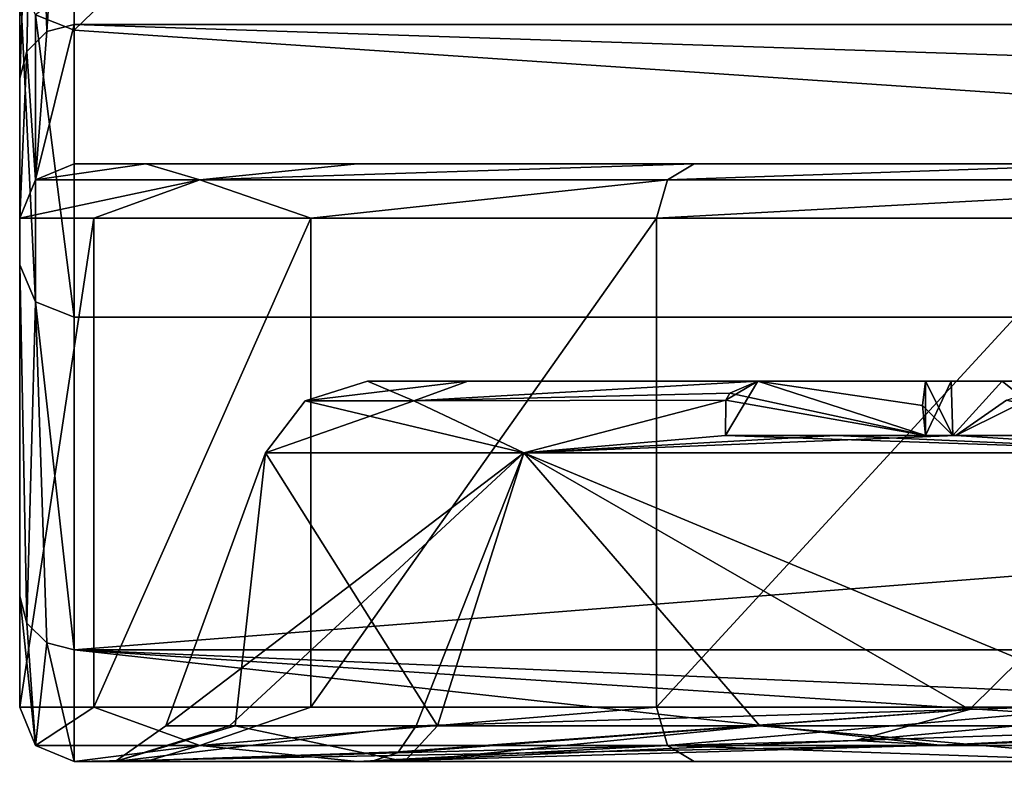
# Model space of a CAD drawing. Header units: millimetres. Extents: x -175 to 175, y 0 to 204.
# Tile 81 of 138: x 130 to 139, y 79 to 86. Entities that reach past the tile are written whole.
import ezdxf

# ---------------------------------------------------------------- set-up
doc = ezdxf.new("R2010")
doc.units = ezdxf.units.MM
doc.header["$LTSCALE"] = 65.185185
for name, color, linetype in [('398', 7, 'CONTINUOUS'), ('494', 7, 'CONTINUOUS'), ('495', 7, 'CONTINUOUS'), ('496', 7, 'CONTINUOUS'), ('498', 7, 'CONTINUOUS'), ('500', 7, 'CONTINUOUS'), ('501', 7, 'CONTINUOUS'), ('503', 7, 'CONTINUOUS'), ('505', 7, 'CONTINUOUS'), ('506', 7, 'CONTINUOUS'), ('507', 7, 'CONTINUOUS'), ('514', 7, 'CONTINUOUS'), ('515', 7, 'CONTINUOUS'), ('516', 7, 'CONTINUOUS'), ('524', 7, 'CONTINUOUS'), ('525', 7, 'CONTINUOUS'), ('526', 7, 'CONTINUOUS'), ('527', 7, 'CONTINUOUS'), ('528', 7, 'CONTINUOUS'), ('763', 7, 'CONTINUOUS'), ('764', 7, 'CONTINUOUS'), ('766', 7, 'CONTINUOUS'), ('783', 7, 'CONTINUOUS'), ('817', 7, 'CONTINUOUS'), ('826', 7, 'CONTINUOUS'), ('837', 7, 'CONTINUOUS'), ('846', 7, 'CONTINUOUS'), ('847', 7, 'CONTINUOUS'), ('848', 7, 'CONTINUOUS'), ('849', 7, 'CONTINUOUS'), ('854', 7, 'CONTINUOUS')]:
    doc.layers.add(name, color=color, linetype=linetype)

msp = doc.modelspace()

# ---------------------------------------------------------------- linework, layer by layer
at = {"layer": '398', "color": 7, "linetype": 'CONTINUOUS', "true_color": 0xe0f2ff}
for points in [[(131.7143, 74.6505), (134.1641, 74.6505, 9.1429), (141.7483, 79.2914, 0.9943), (131.7143, 74.6505)], [(141.7484, 79.2314, -2.1668), (131.7143, 74.6505), (141.7483, 79.2914, 0.9943), (141.7484, 79.2314, -2.1668)], [(141.7483, 79.2914, 0.9943), (134.1641, 74.6505, 9.1429), (141.7485, 79.0302, 4.1315), (141.7483, 79.2914, 0.9943)], [(134.1641, 74.6505, -9.1429), (131.7143, 74.6505), (141.7484, 79.2314, -2.1668), (134.1641, 74.6505, -9.1429)], [(141.7487, 78.8443, -5.3321), (134.1641, 74.6505, -9.1429), (141.7484, 79.2314, -2.1668), (141.7487, 78.8443, -5.3321)]]:
    msp.add_3dface(points, dxfattribs=at)
at = {"layer": '494', "color": 7, "linetype": 'CONTINUOUS', "true_color": 0xe0f2ff}
for points in [[(130.5, 79.1), (131.1615, 79.1, -5.0357), (130.8784, 79.1, -0.2998), (130.5, 79.1)], [(130.5, 79.1, 9.2017), (130.5, 79.1), (130.8784, 79.1, -0.2998), (130.5, 79.1, 9.2017)], [(133.2353, 79.1, 9.2017), (130.5, 79.1, 9.2017), (130.8784, 79.1, -0.2998), (133.2353, 79.1, 9.2017)], [(131.1615, 79.1, -5.0357), (133.1076, 79.1, -9.7414), (130.8784, 79.1, -0.2998), (131.1615, 79.1, -5.0357)], [(130.8784, 79.1, -0.2998), (133.1076, 79.1, -9.7414), (133.5393, 79.1, -9.7351), (130.8784, 79.1, -0.2998)], [(133.1076, 79.1, -9.7414), (136.2061, 79.1, -13.7833), (133.5393, 79.1, -9.7351), (133.1076, 79.1, -9.7414)], [(136.2061, 79.1, -13.7833), (140.2458, 79.1, -16.8851), (133.5393, 79.1, -9.7351), (136.2061, 79.1, -13.7833)], [(133.5393, 79.1, -9.7351), (140.2458, 79.1, -16.8851), (140.5246, 79.1, -16.6116), (133.5393, 79.1, -9.7351)]]:
    msp.add_3dface(points, dxfattribs=at)
at = {"layer": '495', "color": 7, "linetype": 'CONTINUOUS', "true_color": 0xe0f2ff}
for points in [[(130.5, 84.6, 4.528), (169.5, 84.6, 4.528), (130.5, 84.6), (130.5, 84.6, 4.528)], [(130.5, 84.6), (169.5, 84.6, 4.528), (131.1615, 84.6, -5.0357), (130.5, 84.6)], [(131.1615, 84.6, -5.0357), (169.5, 84.6, 4.528), (133.1076, 84.6, -9.7414), (131.1615, 84.6, -5.0357)], [(133.1076, 84.6, -9.7414), (169.5, 84.6, 4.528), (136.2061, 84.6, -13.7833), (133.1076, 84.6, -9.7414)], [(136.2061, 84.6, -13.7833), (169.5, 84.6, 4.528), (140.2458, 84.6, -16.8851), (136.2061, 84.6, -13.7833)]]:
    msp.add_3dface(points, dxfattribs=at)
at = {"layer": '496', "color": 7, "linetype": 'CONTINUOUS', "true_color": 0xe0f2ff}
for points in [[(130, 89.2282, 43.4803), (130, 85.3875, 24.1722), (130, 83.6719, 40.1306), (130, 89.2282, 43.4803)], [(130, 86.3123, 49.9847), (130, 89.2282, 43.4803), (130, 83.6719, 40.1306), (130, 86.3123, 49.9847)], [(130, 85.3875, 24.1722), (130, 84.1, 4.528), (130, 79.6, 9.2017), (130, 85.3875, 24.1722)], [(130, 83.6719, 40.1306), (130, 85.3875, 24.1722), (130, 80.6224, 24.7996), (130, 83.6719, 40.1306)], [(130, 80.6224, 24.7996), (130, 85.3875, 24.1722), (130, 79.6, 9.2017), (130, 80.6224, 24.7996)], [(130, 84.1, 4.528), (130, 84.1), (130, 79.6, 9.2017), (130, 84.1, 4.528)], [(130, 79.6, 9.2017), (130, 84.1), (130, 79.6), (130, 79.6, 9.2017)]]:
    msp.add_3dface(points, dxfattribs=at)
at = {"layer": '498', "color": 7, "linetype": 'CONTINUOUS', "true_color": 0xe0f2ff}
for points in [[(130, 79.6), (130, 84.1), (130.6815, 84.1, -5.1764), (130, 79.6)], [(130, 79.6), (130.6815, 84.1, -5.1764), (130.6815, 79.6, -5.1764), (130, 79.6)], [(130.6815, 84.1, -5.1764), (132.6795, 84.1, -10), (130.6815, 79.6, -5.1764), (130.6815, 84.1, -5.1764)], [(130.6815, 79.6, -5.1764), (132.6795, 84.1, -10), (132.6795, 79.6, -10), (130.6815, 79.6, -5.1764)], [(132.6795, 84.1, -10), (135.8579, 84.1, -14.1421), (132.6795, 79.6, -10), (132.6795, 84.1, -10)], [(132.6795, 79.6, -10), (135.8579, 84.1, -14.1421), (135.8579, 79.6, -14.1421), (132.6795, 79.6, -10)], [(135.8579, 84.1, -14.1421), (140, 84.1, -17.3205), (135.8579, 79.6, -14.1421), (135.8579, 84.1, -14.1421)], [(135.8579, 79.6, -14.1421), (140, 84.1, -17.3205), (140, 79.6, -17.3205), (135.8579, 79.6, -14.1421)]]:
    msp.add_3dface(points, dxfattribs=at)
at = {"layer": '500', "color": 7, "linetype": 'CONTINUOUS', "true_color": 0xe0f2ff}
for points in [[(131.3458, 79.429), (131.9815, 79.429, -4.8281), (132.2605, 81.942), (131.3458, 79.429)], [(131.9815, 79.429, -4.8281), (133.845, 79.429, -9.3271), (132.2605, 81.942), (131.9815, 79.429, -4.8281)], [(132.2605, 81.942), (133.845, 79.429, -9.3271), (134.6372, 81.942, -8.8697), (132.2605, 81.942)], [(133.845, 79.429, -9.3271), (136.8095, 79.429, -13.1905), (134.6372, 81.942, -8.8697), (133.845, 79.429, -9.3271)], [(136.8095, 79.429, -13.1905), (140.6729, 79.429, -16.155), (134.6372, 81.942, -8.8697), (136.8095, 79.429, -13.1905)], [(134.6372, 81.942, -8.8697), (140.6729, 79.429, -16.155), (141.1303, 81.942, -15.3628), (134.6372, 81.942, -8.8697)]]:
    msp.add_3dface(points, dxfattribs=at)
at = {"layer": '501', "color": 7, "linetype": 'CONTINUOUS', "true_color": 0xe0f2ff}
for points in [[(131.3458, 79.429), (132.2605, 81.942), (134.6372, 81.942, 8.8697), (131.3458, 79.429)], [(131.3458, 79.429), (134.6372, 81.942, 8.8697), (131.9303, 79.429, 4.633), (131.3458, 79.429)], [(131.9303, 79.429, 4.633), (134.6372, 81.942, 8.8697), (133.6472, 79.429, 8.9756), (131.9303, 79.429, 4.633)], [(133.6472, 79.429, 8.9756), (134.6372, 81.942, 8.8697), (138.7403, 79.5785, 14.8044), (133.6472, 79.429, 8.9756)], [(134.6372, 81.942, 8.8697), (141.1303, 81.942, 15.3628), (138.7403, 79.5785, 14.8044), (134.6372, 81.942, 8.8697)], [(138.7403, 79.5785, 14.8044), (141.1303, 81.942, 15.3628), (142.1714, 79.7003, 16.8231), (138.7403, 79.5785, 14.8044)]]:
    msp.add_3dface(points, dxfattribs=at)
at = {"layer": '503', "color": 7, "linetype": 'CONTINUOUS', "true_color": 0xe0f2ff}
for points in [[(137.2531, 88.8557, 61.4088), (169.5, 83.1889, 40.26), (144, 89.3234, 63.1541), (137.2531, 88.8557, 61.4088)], [(134.4541, 88.3, 59.3347), (169.5, 83.1889, 40.26), (137.2531, 88.8557, 61.4088), (134.4541, 88.3, 59.3347)], [(132.3069, 87.5755, 56.6311), (169.5, 83.1889, 40.26), (134.4541, 88.3, 59.3347), (132.3069, 87.5755, 56.6311)], [(130.5, 85.8293, 50.1141), (169.5, 83.1889, 40.26), (132.3069, 87.5755, 56.6311), (130.5, 85.8293, 50.1141)], [(130.5, 83.1889, 40.26), (169.5, 83.1889, 40.26), (130.5, 85.8293, 50.1141), (130.5, 83.1889, 40.26)]]:
    msp.add_3dface(points, dxfattribs=at)
at = {"layer": '505', "color": 7, "linetype": 'CONTINUOUS', "true_color": 0xe0f2ff}
for points in [[(130.5, 89.7111, 43.3509), (169.5, 89.7111, 43.3509), (169.5, 85.8833, 24.107), (130.5, 89.7111, 43.3509)], [(130.5, 85.8833, 24.107), (130.5, 89.7111, 43.3509), (169.5, 85.8833, 24.107), (130.5, 85.8833, 24.107)], [(169.5, 84.6, 4.528), (130.5, 84.6, 4.528), (130.5, 85.8833, 24.107), (169.5, 84.6, 4.528)], [(169.5, 84.6, 4.528), (130.5, 85.8833, 24.107), (169.5, 85.8833, 24.107), (169.5, 84.6, 4.528)]]:
    msp.add_3dface(points, dxfattribs=at)
at = {"layer": '506', "color": 7, "linetype": 'CONTINUOUS', "true_color": 0xe0f2ff}
for points in [[(169.5, 83.1889, 40.26), (130.5, 83.1889, 40.26), (130.5, 80.1266, 24.8648), (169.5, 83.1889, 40.26)], [(169.5, 83.1889, 40.26), (130.5, 80.1266, 24.8648), (169.5, 80.1266, 24.8648), (169.5, 83.1889, 40.26)], [(130.5, 80.1266, 24.8648), (130.5, 79.1, 9.2017), (138.467, 79.2506, 15.2115), (130.5, 80.1266, 24.8648)], [(169.5, 80.1266, 24.8648), (130.5, 80.1266, 24.8648), (145.8943, 79.4671, 18.5809), (169.5, 80.1266, 24.8648)], [(145.8943, 79.4671, 18.5809), (130.5, 80.1266, 24.8648), (141.9856, 79.3728, 17.2883), (145.8943, 79.4671, 18.5809)], [(141.9856, 79.3728, 17.2883), (130.5, 80.1266, 24.8648), (138.467, 79.2506, 15.2115), (141.9856, 79.3728, 17.2883)], [(130.5, 79.1, 9.2017), (133.2353, 79.1, 9.2017), (138.467, 79.2506, 15.2115), (130.5, 79.1, 9.2017)]]:
    msp.add_3dface(points, dxfattribs=at)
at = {"layer": '507', "color": 7, "linetype": 'CONTINUOUS', "true_color": 0xe0f2ff}
for points in [[(132.6266, 82.4192), (133.6257, 82.4192, -5.8064), (133.2002, 82.6), (132.6266, 82.4192)], [(133.2002, 82.6), (133.6257, 82.4192, -5.8064), (134.1233, 82.6, -5.492), (133.2002, 82.6)], [(133.6257, 82.4192, -5.8064), (136.5341, 82.4884, -10.7954), (136.791, 82.6, -10.3806), (133.6257, 82.4192, -5.8064)], [(134.1233, 82.6, -5.492), (133.6257, 82.4192, -5.8064), (136.791, 82.6, -10.3806), (134.1233, 82.6, -5.492)], [(133.6257, 82.4192, -5.8064), (136.4984, 82.4245, -10.9213), (136.5341, 82.4884, -10.7954), (133.6257, 82.4192, -5.8064)], [(132.2605, 81.942), (134.6372, 81.942, -8.8697), (132.6266, 82.4192), (132.2605, 81.942)], [(132.6266, 82.4192), (134.6372, 81.942, -8.8697), (133.6257, 82.4192, -5.8064), (132.6266, 82.4192)], [(133.6257, 82.4192, -5.8064), (134.6372, 81.942, -8.8697), (136.4984, 82.4245, -10.9213), (133.6257, 82.4192, -5.8064)], [(134.6372, 81.942, -8.8697), (136.4928, 82.1, -11.3858), (136.4984, 82.4245, -10.9213), (134.6372, 81.942, -8.8697)], [(138.6142, 82.1, -13.5072), (141.1303, 81.942, -15.3628), (139.0787, 82.4246, -13.5016), (138.6142, 82.1, -13.5072)], [(134.6372, 81.942, -8.8697), (141.1303, 81.942, -15.3628), (136.4928, 82.1, -11.3858), (134.6372, 81.942, -8.8697)], [(136.4928, 82.1, -11.3858), (141.1303, 81.942, -15.3628), (137.5084, 82.1, -12.4916), (136.4928, 82.1, -11.3858)], [(137.5084, 82.1, -12.4916), (141.1303, 81.942, -15.3628), (138.6142, 82.1, -13.5072), (137.5084, 82.1, -12.4916)]]:
    msp.add_3dface(points, dxfattribs=at)
at = {"layer": '514', "color": 7, "linetype": 'CONTINUOUS', "true_color": 0xe0f2ff}
for points in [[(130.1464, 89.5697, 43.3888), (130.5, 89.7111, 43.3509), (130.25, 85.8169, 24.1157), (130.1464, 89.5697, 43.3888)], [(130.5, 89.7111, 43.3509), (130.5, 85.8833, 24.107), (130.25, 85.8169, 24.1157), (130.5, 89.7111, 43.3509)], [(130, 85.3875, 24.1722), (130, 89.2282, 43.4803), (130.1464, 89.5697, 43.3888), (130, 85.3875, 24.1722)], [(130, 85.3875, 24.1722), (130.1464, 89.5697, 43.3888), (130.067, 85.6354, 24.1396), (130, 85.3875, 24.1722)], [(130.1464, 89.5697, 43.3888), (130.25, 85.8169, 24.1157), (130.067, 85.6354, 24.1396), (130.1464, 89.5697, 43.3888)], [(130.5, 85.8833, 24.107), (130.5, 84.6, 4.528), (130.1464, 84.4536, 4.528), (130.5, 85.8833, 24.107)], [(130.25, 85.8169, 24.1157), (130.5, 85.8833, 24.107), (130.1464, 84.4536, 4.528), (130.25, 85.8169, 24.1157)], [(130.067, 85.6354, 24.1396), (130.25, 85.8169, 24.1157), (130.1464, 84.4536, 4.528), (130.067, 85.6354, 24.1396)], [(130, 84.1, 4.528), (130, 85.3875, 24.1722), (130.067, 85.6354, 24.1396), (130, 84.1, 4.528)], [(130, 84.1, 4.528), (130.067, 85.6354, 24.1396), (130.1464, 84.4536, 4.528), (130, 84.1, 4.528)]]:
    msp.add_3dface(points, dxfattribs=at)
at = {"layer": '515', "color": 7, "linetype": 'CONTINUOUS', "true_color": 0xe0f2ff}
for points in [[(130.5, 84.6, 4.528), (130.5, 84.6), (130.1464, 84.4536), (130.5, 84.6, 4.528)], [(130.1464, 84.4536, 4.528), (130.5, 84.6, 4.528), (130.1464, 84.4536), (130.1464, 84.4536, 4.528)], [(130, 84.1), (130, 84.1, 4.528), (130.1464, 84.4536, 4.528), (130, 84.1)], [(130, 84.1), (130.1464, 84.4536, 4.528), (130.1464, 84.4536), (130, 84.1)]]:
    msp.add_3dface(points, dxfattribs=at)
at = {"layer": '516', "color": 7, "linetype": 'CONTINUOUS', "true_color": 0xe0f2ff}
for points in [[(130.5, 84.6), (131.1615, 84.6, -5.0357), (130.1464, 84.4536), (130.5, 84.6)], [(130.1464, 84.4536), (131.1615, 84.6, -5.0357), (131.6577, 84.4536, -7.5976), (130.1464, 84.4536)], [(131.1615, 84.6, -5.0357), (133.1076, 84.6, -9.7414), (131.6577, 84.4536, -7.5976), (131.1615, 84.6, -5.0357)], [(133.1076, 84.6, -9.7414), (136.2061, 84.6, -13.7833), (131.6577, 84.4536, -7.5976), (133.1076, 84.6, -9.7414)], [(131.6577, 84.4536, -7.5976), (136.2061, 84.6, -13.7833), (135.9614, 84.4536, -14.0386), (131.6577, 84.4536, -7.5976)], [(136.2061, 84.6, -13.7833), (140.2458, 84.6, -16.8851), (135.9614, 84.4536, -14.0386), (136.2061, 84.6, -13.7833)], [(135.9614, 84.4536, -14.0386), (140.2458, 84.6, -16.8851), (142.4024, 84.4536, -18.3423), (135.9614, 84.4536, -14.0386)], [(130.6815, 84.1, -5.1764), (130, 84.1), (131.6577, 84.4536, -7.5976), (130.6815, 84.1, -5.1764)], [(130, 84.1), (130.1464, 84.4536), (131.6577, 84.4536, -7.5976), (130, 84.1)], [(132.6795, 84.1, -10), (130.6815, 84.1, -5.1764), (131.6577, 84.4536, -7.5976), (132.6795, 84.1, -10)], [(132.6795, 84.1, -10), (131.6577, 84.4536, -7.5976), (135.9614, 84.4536, -14.0386), (132.6795, 84.1, -10)], [(135.8579, 84.1, -14.1421), (132.6795, 84.1, -10), (135.9614, 84.4536, -14.0386), (135.8579, 84.1, -14.1421)], [(140, 84.1, -17.3205), (135.8579, 84.1, -14.1421), (142.4024, 84.4536, -18.3423), (140, 84.1, -17.3205)], [(135.8579, 84.1, -14.1421), (135.9614, 84.4536, -14.0386), (142.4024, 84.4536, -18.3423), (135.8579, 84.1, -14.1421)]]:
    msp.add_3dface(points, dxfattribs=at)
at = {"layer": '524', "color": 7, "linetype": 'CONTINUOUS', "true_color": 0xe0f2ff}
for points in [[(130, 79.6), (130.6815, 79.6, -5.1764), (130.1464, 79.2464), (130, 79.6)], [(130.6815, 79.6, -5.1764), (131.6577, 79.2464, -7.5976), (130.1464, 79.2464), (130.6815, 79.6, -5.1764)], [(130.6815, 79.6, -5.1764), (132.6795, 79.6, -10), (131.6577, 79.2464, -7.5976), (130.6815, 79.6, -5.1764)], [(132.6795, 79.6, -10), (135.8579, 79.6, -14.1421), (131.6577, 79.2464, -7.5976), (132.6795, 79.6, -10)], [(135.8579, 79.6, -14.1421), (135.9614, 79.2464, -14.0386), (131.6577, 79.2464, -7.5976), (135.8579, 79.6, -14.1421)], [(135.8579, 79.6, -14.1421), (140, 79.6, -17.3205), (135.9614, 79.2464, -14.0386), (135.8579, 79.6, -14.1421)], [(140, 79.6, -17.3205), (142.4024, 79.2464, -18.3423), (135.9614, 79.2464, -14.0386), (140, 79.6, -17.3205)], [(131.6577, 79.2464, -7.5976), (130.5, 79.1), (130.1464, 79.2464), (131.6577, 79.2464, -7.5976)], [(131.1615, 79.1, -5.0357), (130.5, 79.1), (131.6577, 79.2464, -7.5976), (131.1615, 79.1, -5.0357)], [(133.1076, 79.1, -9.7414), (131.1615, 79.1, -5.0357), (131.6577, 79.2464, -7.5976), (133.1076, 79.1, -9.7414)], [(135.9614, 79.2464, -14.0386), (133.1076, 79.1, -9.7414), (131.6577, 79.2464, -7.5976), (135.9614, 79.2464, -14.0386)], [(136.2061, 79.1, -13.7833), (133.1076, 79.1, -9.7414), (135.9614, 79.2464, -14.0386), (136.2061, 79.1, -13.7833)], [(140.2458, 79.1, -16.8851), (136.2061, 79.1, -13.7833), (135.9614, 79.2464, -14.0386), (140.2458, 79.1, -16.8851)], [(142.4024, 79.2464, -18.3423), (140.2458, 79.1, -16.8851), (135.9614, 79.2464, -14.0386), (142.4024, 79.2464, -18.3423)]]:
    msp.add_3dface(points, dxfattribs=at)
at = {"layer": '525', "color": 7, "linetype": 'CONTINUOUS', "true_color": 0xe0f2ff}
for points in [[(130, 79.6, 9.2017), (130, 79.6), (130.1464, 79.2464), (130, 79.6, 9.2017)], [(130, 79.6, 9.2017), (130.1464, 79.2464), (130.1464, 79.2464, 9.2017), (130, 79.6, 9.2017)], [(130.5, 79.1), (130.5, 79.1, 9.2017), (130.1464, 79.2464, 9.2017), (130.5, 79.1)], [(130.1464, 79.2464), (130.5, 79.1), (130.1464, 79.2464, 9.2017), (130.1464, 79.2464)]]:
    msp.add_3dface(points, dxfattribs=at)
at = {"layer": '526', "color": 7, "linetype": 'CONTINUOUS', "true_color": 0xe0f2ff}
for points in [[(130, 83.6719, 40.1306), (130, 80.6224, 24.7996), (130.067, 80.3745, 24.8322), (130, 83.6719, 40.1306)], [(130, 83.6719, 40.1306), (130.067, 80.3745, 24.8322), (130.1464, 83.3304, 40.2221), (130, 83.6719, 40.1306)], [(130.067, 80.3745, 24.8322), (130.25, 80.193, 24.8561), (130.1464, 83.3304, 40.2221), (130.067, 80.3745, 24.8322)], [(130.5, 80.1266, 24.8648), (130.5, 83.1889, 40.26), (130.1464, 83.3304, 40.2221), (130.5, 80.1266, 24.8648)], [(130.25, 80.193, 24.8561), (130.5, 80.1266, 24.8648), (130.1464, 83.3304, 40.2221), (130.25, 80.193, 24.8561)], [(130, 80.6224, 24.7996), (130, 79.6, 9.2017), (130.1464, 79.2464, 9.2017), (130, 80.6224, 24.7996)], [(130, 80.6224, 24.7996), (130.1464, 79.2464, 9.2017), (130.067, 80.3745, 24.8322), (130, 80.6224, 24.7996)], [(130.1464, 79.2464, 9.2017), (130.25, 80.193, 24.8561), (130.067, 80.3745, 24.8322), (130.1464, 79.2464, 9.2017)], [(130.1464, 79.2464, 9.2017), (130.5, 79.1, 9.2017), (130.25, 80.193, 24.8561), (130.1464, 79.2464, 9.2017)], [(130.5, 79.1, 9.2017), (130.5, 80.1266, 24.8648), (130.25, 80.193, 24.8561), (130.5, 79.1, 9.2017)]]:
    msp.add_3dface(points, dxfattribs=at)
at = {"layer": '527', "color": 7, "linetype": 'CONTINUOUS', "true_color": 0xe0f2ff}
for points in [[(130, 86.3123, 49.9847), (130, 83.6719, 40.1306), (130.1464, 83.3304, 40.2221), (130, 86.3123, 49.9847)], [(130, 86.3123, 49.9847), (130.1464, 83.3304, 40.2221), (130.1464, 85.9708, 50.0762), (130, 86.3123, 49.9847)], [(130.5, 83.1889, 40.26), (130.5, 85.8293, 50.1141), (130.1464, 85.9708, 50.0762), (130.5, 83.1889, 40.26)], [(130.1464, 83.3304, 40.2221), (130.5, 83.1889, 40.26), (130.1464, 85.9708, 50.0762), (130.1464, 83.3304, 40.2221)]]:
    msp.add_3dface(points, dxfattribs=at)
at = {"layer": '528', "color": 7, "linetype": 'CONTINUOUS', "true_color": 0xe0f2ff}
msp.add_3dface([(130.5, 85.8293, 50.1141), (132.3069, 87.5755, 56.6311), (130.1464, 85.9708, 50.0762), (130.5, 85.8293, 50.1141)], dxfattribs=at)
at = {"layer": '763', "color": 7, "linetype": 'CONTINUOUS', "true_color": 0xe0f2ff}
for points in [[(138.7403, 79.5785, 14.8044), (142.1714, 79.7003, 16.8231), (137.6898, 79.2933, 14.2258), (138.7403, 79.5785, 14.8044)], [(142.1714, 79.7003, 16.8231), (143.448, 79.4895, 17.5586), (137.6898, 79.2933, 14.2258), (142.1714, 79.7003, 16.8231)], [(138.7403, 79.5785, 14.8044), (137.6898, 79.2933, 14.2258), (133.4718, 79.179, 9.0719), (138.7403, 79.5785, 14.8044)], [(138.7403, 79.5785, 14.8044), (133.4718, 79.179, 9.0719), (133.4867, 79.1904, 9.0637), (138.7403, 79.5785, 14.8044)], [(133.6472, 79.429, 8.9756), (138.7403, 79.5785, 14.8044), (133.4867, 79.1904, 9.0637), (133.6472, 79.429, 8.9756)], [(143.448, 79.4895, 17.5586), (138.467, 79.2506, 15.2115), (137.6898, 79.2933, 14.2258), (143.448, 79.4895, 17.5586)], [(141.9856, 79.3728, 17.2883), (138.467, 79.2506, 15.2115), (143.448, 79.4895, 17.5586), (141.9856, 79.3728, 17.2883)], [(138.467, 79.2506, 15.2115), (133.2353, 79.1, 9.2017), (137.6898, 79.2933, 14.2258), (138.467, 79.2506, 15.2115)], [(137.6898, 79.2933, 14.2258), (133.2353, 79.1, 9.2017), (133.4718, 79.179, 9.0719), (137.6898, 79.2933, 14.2258)]]:
    msp.add_3dface(points, dxfattribs=at)
at = {"layer": '764', "color": 7, "linetype": 'CONTINUOUS', "true_color": 0xe0f2ff}
for points in [[(130.8784, 79.1, -0.2998), (133.5393, 79.1, -9.7351), (131.9815, 79.429, -4.8281), (130.8784, 79.1, -0.2998)], [(130.8784, 79.1, -0.2998), (131.9815, 79.429, -4.8281), (131.3458, 79.429), (130.8784, 79.1, -0.2998)], [(130.8784, 79.1, -0.2998), (131.3458, 79.429), (131.9303, 79.429, 4.633), (130.8784, 79.1, -0.2998)], [(130.8784, 79.1, -0.2998), (131.9303, 79.429, 4.633), (133.6472, 79.429, 8.9756), (130.8784, 79.1, -0.2998)], [(130.8784, 79.1, -0.2998), (133.6472, 79.429, 8.9756), (133.4867, 79.1904, 9.0637), (130.8784, 79.1, -0.2998)], [(133.5393, 79.1, -9.7351), (133.845, 79.429, -9.3271), (131.9815, 79.429, -4.8281), (133.5393, 79.1, -9.7351)], [(133.5393, 79.1, -9.7351), (140.5246, 79.1, -16.6116), (136.8095, 79.429, -13.1905), (133.5393, 79.1, -9.7351)], [(133.5393, 79.1, -9.7351), (136.8095, 79.429, -13.1905), (133.845, 79.429, -9.3271), (133.5393, 79.1, -9.7351)], [(140.5246, 79.1, -16.6116), (140.6729, 79.429, -16.155), (136.8095, 79.429, -13.1905), (140.5246, 79.1, -16.6116)], [(133.4718, 79.179, 9.0719), (130.8784, 79.1, -0.2998), (133.4867, 79.1904, 9.0637), (133.4718, 79.179, 9.0719)], [(133.2353, 79.1, 9.2017), (130.8784, 79.1, -0.2998), (133.4718, 79.179, 9.0719), (133.2353, 79.1, 9.2017)]]:
    msp.add_3dface(points, dxfattribs=at)
at = {"layer": '766', "color": 7, "linetype": 'CONTINUOUS', "true_color": 0xe0f2ff}
for points in [[(136.4928, 82.1, -11.3858), (137.5084, 82.1, -12.4916), (138.3327, 82.1, -9.5459), (136.4928, 82.1, -11.3858)], [(137.5084, 82.1, -12.4916), (138.6142, 82.1, -13.5072), (138.3327, 82.1, -9.5459), (137.5084, 82.1, -12.4916)], [(138.3327, 82.1, -9.5459), (138.6142, 82.1, -13.5072), (138.5858, 82.1, -8.0463), (138.3327, 82.1, -9.5459)], [(138.5858, 82.1, -8.0463), (138.6142, 82.1, -13.5072), (139.6615, 82.1, -6.9706), (138.5858, 82.1, -8.0463)], [(138.6142, 82.1, -13.5072), (140.4541, 82.1, -11.6673), (139.6615, 82.1, -6.9706), (138.6142, 82.1, -13.5072)]]:
    msp.add_3dface(points, dxfattribs=at)
at = {"layer": '783', "color": 7, "linetype": 'CONTINUOUS', "true_color": 0xe0f2ff}
for points in [[(132.6266, 82.4192), (133.2002, 82.6), (134.1233, 82.6, 5.492), (132.6266, 82.4192)], [(133.6257, 82.4192, 5.8064), (132.6266, 82.4192), (134.1233, 82.6, 5.492), (133.6257, 82.4192, 5.8064)], [(136.791, 82.6, 10.3806), (133.6257, 82.4192, 5.8064), (134.1233, 82.6, 5.492), (136.791, 82.6, 10.3806)], [(133.6257, 82.4192, 5.8064), (136.791, 82.6, 10.3806), (136.5341, 82.4884, 10.7954), (133.6257, 82.4192, 5.8064)], [(136.4984, 82.4246, 10.9213), (133.6257, 82.4192, 5.8064), (136.5341, 82.4884, 10.7954), (136.4984, 82.4246, 10.9213)], [(134.6372, 81.942, 8.8697), (132.2605, 81.942), (133.6257, 82.4192, 5.8064), (134.6372, 81.942, 8.8697)], [(132.2605, 81.942), (132.6266, 82.4192), (133.6257, 82.4192, 5.8064), (132.2605, 81.942)], [(136.4984, 82.4246, 10.9213), (134.6372, 81.942, 8.8697), (133.6257, 82.4192, 5.8064), (136.4984, 82.4246, 10.9213)], [(136.4928, 82.1, 11.3858), (134.6372, 81.942, 8.8697), (136.4984, 82.4246, 10.9213), (136.4928, 82.1, 11.3858)], [(139.0787, 82.4245, 13.5016), (141.1303, 81.942, 15.3628), (138.6142, 82.1, 13.5072), (139.0787, 82.4245, 13.5016)], [(141.1303, 81.942, 15.3628), (134.6372, 81.942, 8.8697), (138.6142, 82.1, 13.5072), (141.1303, 81.942, 15.3628)], [(138.6142, 82.1, 13.5072), (134.6372, 81.942, 8.8697), (137.5084, 82.1, 12.4916), (138.6142, 82.1, 13.5072)], [(137.5084, 82.1, 12.4916), (134.6372, 81.942, 8.8697), (136.4928, 82.1, 11.3858), (137.5084, 82.1, 12.4916)]]:
    msp.add_3dface(points, dxfattribs=at)
at = {"layer": '817', "color": 7, "linetype": 'CONTINUOUS', "true_color": 0xe0f2ff}
for points in [[(138.3076, 82.3751, -9.182), (138.5858, 82.1, -8.0463), (138.3327, 82.6, -8.8388), (138.3076, 82.3751, -9.182)], [(138.3327, 82.6, -8.8388), (138.5858, 82.1, -8.0463), (138.5715, 82.6, -8.0745), (138.3327, 82.6, -8.8388)], [(138.5715, 82.6, -8.0745), (138.5858, 82.1, -8.0463), (139.0398, 82.6, -7.4246), (138.5715, 82.6, -8.0745)], [(138.5858, 82.1, -8.0463), (139.6615, 82.1, -6.9706), (139.0398, 82.6, -7.4246), (138.5858, 82.1, -8.0463)], [(139.0398, 82.6, -7.4246), (139.6615, 82.1, -6.9706), (139.6897, 82.6, -6.9562), (139.0398, 82.6, -7.4246)], [(138.3327, 82.1, -9.5459), (138.5858, 82.1, -8.0463), (138.3076, 82.3751, -9.182), (138.3327, 82.1, -9.5459)]]:
    msp.add_3dface(points, dxfattribs=at)
at = {"layer": '826', "color": 7, "linetype": 'CONTINUOUS', "true_color": 0xe0f2ff}
for points in [[(133.2002, 82.6), (134.1233, 82.6, -5.492), (141.6725, 82.6, -2), (133.2002, 82.6)], [(134.1233, 82.6, 5.492), (133.2002, 82.6), (141.8241, 82.6, 5.3475), (134.1233, 82.6, 5.492)], [(141.8241, 82.6, 5.3475), (133.2002, 82.6), (141.7107, 82.6, 4.8442), (141.8241, 82.6, 5.3475)], [(133.2002, 82.6), (141.6725, 82.6, -2), (141.6725, 82.6, 4.3287), (133.2002, 82.6)], [(133.2002, 82.6), (141.6725, 82.6, 4.3287), (141.7107, 82.6, 4.8442), (133.2002, 82.6)], [(134.1233, 82.6, -5.492), (136.791, 82.6, -10.3806), (139.0398, 82.6, -7.4246), (134.1233, 82.6, -5.492)], [(134.1233, 82.6, -5.492), (140.4541, 82.6, -6.7175), (142.383, 82.6, -4.7886), (134.1233, 82.6, -5.492)], [(140.4541, 82.6, -6.7175), (134.1233, 82.6, -5.492), (139.6897, 82.6, -6.9562), (140.4541, 82.6, -6.7175)], [(134.1233, 82.6, -5.492), (142.383, 82.6, -4.7886), (141.8529, 82.6, -3.4388), (134.1233, 82.6, -5.492)], [(134.1233, 82.6, -5.492), (141.8529, 82.6, -3.4388), (141.6725, 82.6, -2), (134.1233, 82.6, -5.492)], [(134.1233, 82.6, -5.492), (139.0398, 82.6, -7.4246), (139.6897, 82.6, -6.9562), (134.1233, 82.6, -5.492)], [(136.791, 82.6, 10.3806), (134.1233, 82.6, 5.492), (138.3327, 82.6, 8.8388), (136.791, 82.6, 10.3806)], [(134.1233, 82.6, 5.492), (141.8241, 82.6, 5.3475), (140.4541, 82.6, 6.7175), (134.1233, 82.6, 5.492)], [(134.1233, 82.6, 5.492), (140.4541, 82.6, 6.7175), (139.6897, 82.6, 6.9562), (134.1233, 82.6, 5.492)], [(138.3327, 82.6, 8.8388), (134.1233, 82.6, 5.492), (138.5715, 82.6, 8.0745), (138.3327, 82.6, 8.8388)], [(138.5715, 82.6, 8.0745), (134.1233, 82.6, 5.492), (139.0398, 82.6, 7.4246), (138.5715, 82.6, 8.0745)], [(139.0398, 82.6, 7.4246), (134.1233, 82.6, 5.492), (139.6897, 82.6, 6.9562), (139.0398, 82.6, 7.4246)], [(136.791, 82.6, -10.3806), (138.3327, 82.6, -8.8388), (138.5715, 82.6, -8.0745), (136.791, 82.6, -10.3806)], [(136.791, 82.6, -10.3806), (138.5715, 82.6, -8.0745), (139.0398, 82.6, -7.4246), (136.791, 82.6, -10.3806)]]:
    msp.add_3dface(points, dxfattribs=at)
at = {"layer": '837', "color": 7, "linetype": 'CONTINUOUS', "true_color": 0xe0f2ff}
for points in [[(137.5084, 82.1, 12.4916), (136.4928, 82.1, 11.3858), (138.3327, 82.1, 9.5459), (137.5084, 82.1, 12.4916)], [(138.6142, 82.1, 13.5072), (137.5084, 82.1, 12.4916), (138.3327, 82.1, 9.5459), (138.6142, 82.1, 13.5072)], [(138.5858, 82.1, 8.0463), (138.6142, 82.1, 13.5072), (138.3327, 82.1, 9.5459), (138.5858, 82.1, 8.0463)], [(139.6615, 82.1, 6.9706), (138.6142, 82.1, 13.5072), (138.5858, 82.1, 8.0463), (139.6615, 82.1, 6.9706)], [(140.4541, 82.1, 11.6673), (138.6142, 82.1, 13.5072), (139.6615, 82.1, 6.9706), (140.4541, 82.1, 11.6673)]]:
    msp.add_3dface(points, dxfattribs=at)
at = {"layer": '846', "color": 7, "linetype": 'CONTINUOUS', "true_color": 0xe0f2ff}
msp.add_3dface([(139.0787, 82.4245, 13.5016), (138.6142, 82.1, 13.5072), (140.4541, 82.1, 11.6673), (139.0787, 82.4245, 13.5016)], dxfattribs=at)
at = {"layer": '847', "color": 7, "linetype": 'CONTINUOUS', "true_color": 0xe0f2ff}
for points in [[(136.4928, 82.1, 11.3858), (136.4984, 82.4246, 10.9213), (136.791, 82.6, 10.3806), (136.4928, 82.1, 11.3858)], [(136.4928, 82.1, 11.3858), (136.791, 82.6, 10.3806), (138.3327, 82.1, 9.5459), (136.4928, 82.1, 11.3858)], [(136.791, 82.6, 10.3806), (136.4984, 82.4246, 10.9213), (136.5341, 82.4884, 10.7954), (136.791, 82.6, 10.3806)], [(136.791, 82.6, 10.3806), (138.3327, 82.6, 8.8388), (138.3076, 82.3751, 9.182), (136.791, 82.6, 10.3806)], [(138.3327, 82.1, 9.5459), (136.791, 82.6, 10.3806), (138.3076, 82.3751, 9.182), (138.3327, 82.1, 9.5459)]]:
    msp.add_3dface(points, dxfattribs=at)
at = {"layer": '848', "color": 7, "linetype": 'CONTINUOUS', "true_color": 0xe0f2ff}
for points in [[(136.791, 82.6, -10.3806), (136.5341, 82.4884, -10.7954), (138.3327, 82.1, -9.5459), (136.791, 82.6, -10.3806)], [(136.791, 82.6, -10.3806), (138.3327, 82.1, -9.5459), (138.3076, 82.3751, -9.182), (136.791, 82.6, -10.3806)], [(136.791, 82.6, -10.3806), (138.3076, 82.3751, -9.182), (138.3327, 82.6, -8.8388), (136.791, 82.6, -10.3806)], [(136.5341, 82.4884, -10.7954), (136.4984, 82.4245, -10.9213), (138.3327, 82.1, -9.5459), (136.5341, 82.4884, -10.7954)], [(136.4984, 82.4245, -10.9213), (136.4928, 82.1, -11.3858), (138.3327, 82.1, -9.5459), (136.4984, 82.4245, -10.9213)]]:
    msp.add_3dface(points, dxfattribs=at)
at = {"layer": '849', "color": 7, "linetype": 'CONTINUOUS', "true_color": 0xe0f2ff}
for points in [[(138.6142, 82.1, -13.5072), (139.0787, 82.4246, -13.5016), (139.6194, 82.6, -13.209), (138.6142, 82.1, -13.5072)], [(138.6142, 82.1, -13.5072), (139.6194, 82.6, -13.209), (140.4541, 82.1, -11.6673), (138.6142, 82.1, -13.5072)]]:
    msp.add_3dface(points, dxfattribs=at)
at = {"layer": '854', "color": 7, "linetype": 'CONTINUOUS', "true_color": 0xe0f2ff}
for points in [[(138.3327, 82.6, 8.8388), (138.3327, 82.1, 9.5459), (138.3076, 82.3751, 9.182), (138.3327, 82.6, 8.8388)], [(138.3327, 82.6, 8.8388), (138.5715, 82.6, 8.0745), (138.3327, 82.1, 9.5459), (138.3327, 82.6, 8.8388)], [(138.5715, 82.6, 8.0745), (138.5858, 82.1, 8.0463), (138.3327, 82.1, 9.5459), (138.5715, 82.6, 8.0745)], [(138.5715, 82.6, 8.0745), (139.0398, 82.6, 7.4246), (138.5858, 82.1, 8.0463), (138.5715, 82.6, 8.0745)], [(139.0398, 82.6, 7.4246), (139.6615, 82.1, 6.9706), (138.5858, 82.1, 8.0463), (139.0398, 82.6, 7.4246)], [(139.0398, 82.6, 7.4246), (139.6897, 82.6, 6.9562), (139.6615, 82.1, 6.9706), (139.0398, 82.6, 7.4246)]]:
    msp.add_3dface(points, dxfattribs=at)

doc.saveas('drawing.dxf')
